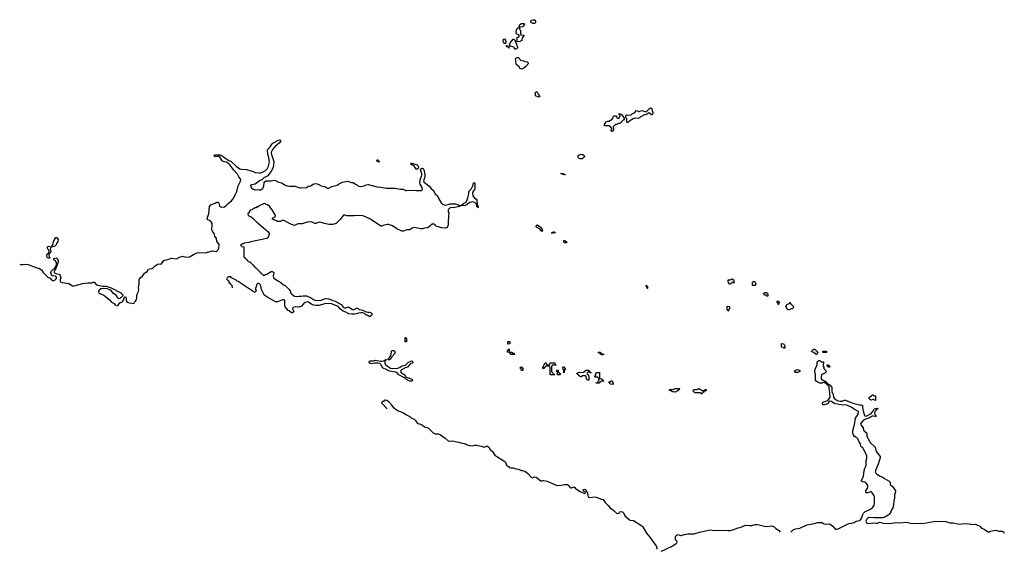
# Model space of a CAD drawing. Header units: inches. Extents: x 2547364 to 2752884, y 552026 to 708734.
# Tile 12 of 85: x 2611430 to 2629910, y 628730 to 638721. Entities that reach past the tile are written whole.
import ezdxf

# ---------------------------------------------------------------- set-up
doc = ezdxf.new("R2010")
doc.units = ezdxf.units.IN
doc.header["$MEASUREMENT"] = 0
for name, color, linetype in [('C6613', 7, 'Continuous'), ('C6622', 7, 'Continuous'), ('C6623', 7, 'Continuous')]:
    doc.layers.add(name, color=color, linetype=linetype)

msp = doc.modelspace()

# ---------------------------------------------------------------- linework, layer by layer
at = {"layer": 'C6613', "color": 6}
for points in [[(2613250, 633348), (2613270, 633350), (2613281, 633359), (2613310, 633399), (2613350, 633410), (2613362, 633418), (2613381, 633450), (2613395, 633505), (2613407, 633513), (2613414, 633510), (2613427, 633490), (2613427, 633447), (2613435, 633430), (2613450, 633415), (2613470, 633403), (2613490, 633398), (2613571, 633389), (2613584, 633410), (2613606, 633434), (2613620, 633460), (2613628, 633490), (2613630, 633550), (2613663, 633610), (2613667, 633650), (2613663, 633690), (2613672, 633748), (2613673, 633830), (2613677, 633850), (2613690, 633870), (2613737, 633903), (2613770, 633955), (2613825, 633990), (2613850, 634030), (2613870, 634039), (2613910, 634043), (2613928, 634052), (2613970, 634093), (2614029, 634131), (2614068, 634128), (2614090, 634133), (2614106, 634150), (2614129, 634191), (2614150, 634204), (2614210, 634215), (2614270, 634237), (2614370, 634228), (2614390, 634235), (2614409, 634251), (2614490, 634275), (2614530, 634266), (2614610, 634260), (2614632, 634268), (2614690, 634311), (2614758, 634342), (2614790, 634346), (2614910, 634339), (2615050, 634374), (2615115, 634365), (2615130, 634370), (2615150, 634390), (2615168, 634430), (2615174, 634490), (2615170, 634510), (2615133, 634550), (2615127, 634610), (2615092, 634650), (2615081, 634701), (2615046, 634746), (2615036, 634770), (2615044, 634870), (2615041, 634890), (2615024, 634924), (2615014, 634934), (2614990, 634950), (2614960, 634960), (2614949, 634970), (2614946, 634990), (2614980, 635070), (2614995, 635210), (2615017, 635243), (2615098, 635270), (2615130, 635294), (2615150, 635294), (2615163, 635283), (2615170, 635272), (2615183, 635223), (2615204, 635204), (2615250, 635200), (2615274, 635206), (2615299, 635221), (2615350, 635270), (2615406, 635314), (2615430, 635350), (2615450, 635370), (2615475, 635430), (2615508, 635490), (2615530, 635601), (2615577, 635683), (2615580, 635710), (2615573, 635733), (2615546, 635770), (2615519, 635819), (2615450, 635893), (2615376, 635996), (2615333, 636033), (2615310, 636043), (2615270, 636052), (2615233, 636070), (2615190, 636130), (2615170, 636147), (2615150, 636150), (2615110, 636144), (2615089, 636150), (2615078, 636170), (2615090, 636182), (2615190, 636181), (2615230, 636165), (2615252, 636152), (2615283, 636123), (2615356, 636076), (2615390, 636060), (2615499, 635959), (2615559, 635919), (2615590, 635912), (2615690, 635904), (2615810, 635870), (2615850, 635850), (2615930, 635842), (2615955, 635845), (2615999, 635861), (2616037, 635883), (2616079, 635922), (2616094, 635950), (2616116, 636050), (2616104, 636130), (2616085, 636190), (2616082, 636270), (2616089, 636290), (2616130, 636330), (2616170, 636390), (2616181, 636399), (2616290, 636457), (2616310, 636463), (2616318, 636458), (2616323, 636450), (2616322, 636430), (2616310, 636410), (2616219, 636330), (2616178, 636282), (2616156, 636244), (2616152, 636210), (2616156, 636190), (2616190, 636091), (2616197, 636050), (2616188, 635950), (2616159, 635881), (2616116, 635830), (2616090, 635789), (2616014, 635746), (2615982, 635718), (2615930, 635695), (2615850, 635632), (2615781, 635619), (2615768, 635612), (2615764, 635590), (2615781, 635561), (2615815, 635535), (2615850, 635525), (2615890, 635532), (2615922, 635522), (2615938, 635522), (2615954, 635526), (2615989, 635550), (2616003, 635570), (2616010, 635590), (2616016, 635664), (2616025, 635675), (2616049, 635690), (2616070, 635695), (2616150, 635690), (2616210, 635702), (2616230, 635697), (2616285, 635665), (2616350, 635653), (2616398, 635618), (2616450, 635596), (2616490, 635590), (2616594, 635594), (2616690, 635563), (2616710, 635560), (2616810, 635570), (2616850, 635590), (2616890, 635599), (2616950, 635635), (2616990, 635641), (2617030, 635628), (2617090, 635599), (2617150, 635588), (2617190, 635570), (2617210, 635556), (2617230, 635553), (2617290, 635588), (2617390, 635612), (2617413, 635630), (2617490, 635668), (2617590, 635686), (2617650, 635664), (2617690, 635663), (2617730, 635631), (2617770, 635610), (2617790, 635594), (2617830, 635585), (2617890, 635599), (2617941, 635619), (2617970, 635622), (2618138, 635578), (2618210, 635574), (2618310, 635556), (2618475, 635555), (2618570, 635533), (2618630, 635533), (2618670, 635513), (2618690, 635508), (2618830, 635519), (2618871, 635511), (2618952, 635508), (2618970, 635511), (2618989, 635530), (2618984, 635570), (2618947, 635630), (2618942, 635670), (2618952, 635730), (2618980, 635790), (2618975, 635830), (2618953, 635890), (2618970, 635925), (2618990, 635931), (2619002, 635922), (2619016, 635896), (2619034, 635810), (2619033, 635770), (2619011, 635691), (2619016, 635676), (2619113, 635593), (2619150, 635551), (2619190, 635517), (2619230, 635450), (2619271, 635410), (2619295, 635355), (2619339, 635279), (2619370, 635255), (2619410, 635238), (2619441, 635239), (2619470, 635250), (2619510, 635259), (2619610, 635259), (2619651, 635250), (2619674, 635234), (2619710, 635231), (2619725, 635235), (2619769, 635270), (2619807, 635293), (2619824, 635316), (2619841, 635370), (2619857, 635450), (2619858, 635490), (2619910, 635550), (2619925, 635575), (2619943, 635610), (2619950, 635654), (2619970, 635654), (2619973, 635550), (2619967, 635530), (2619934, 635486), (2619930, 635470), (2619933, 635410), (2619957, 635377), (2619996, 635350), (2620000, 635345)], [(2620000, 635263), (2619990, 635266), (2619970, 635288), (2619930, 635295), (2619909, 635289), (2619870, 635288), (2619831, 635249), (2619791, 635229), (2619750, 635221), (2619710, 635226), (2619698, 635222), (2619694, 635210), (2619590, 635189), (2619510, 635186), (2619490, 635166), (2619478, 635162), (2619474, 635150), (2619474, 635110), (2619482, 635090), (2619482, 635070), (2619478, 635050), (2619481, 635010), (2619471, 634929), (2619471, 634850), (2619450, 634810), (2619430, 634801), (2619350, 634810), (2619290, 634830), (2619255, 634835), (2619232, 634850), (2619210, 634874), (2619190, 634886), (2619170, 634878), (2619130, 634841), (2619090, 634812), (2619073, 634807), (2619030, 634805), (2618990, 634793), (2618950, 634791), (2618870, 634810), (2618827, 634813), (2618796, 634804), (2618750, 634769), (2618690, 634770), (2618632, 634748), (2618610, 634746), (2618590, 634750), (2618508, 634788), (2618430, 634844), (2618350, 634871), (2618326, 634874), (2618251, 634850), (2618230, 634838), (2618210, 634840), (2618013, 634973), (2617919, 635019), (2617870, 635035), (2617770, 635044), (2617710, 635032), (2617570, 635035), (2617530, 635045), (2617510, 635045), (2617481, 635019), (2617450, 634970), (2617390, 634909), (2617370, 634893), (2617310, 634873), (2617230, 634874), (2617150, 634890), (2617090, 634910), (2617050, 634913), (2617030, 634910), (2616990, 634889), (2616970, 634889), (2616918, 634918), (2616884, 634924), (2616824, 634916), (2616730, 634882), (2616650, 634882), (2616590, 634850), (2616530, 634870), (2616390, 634946), (2616356, 634944), (2616318, 634930), (2616287, 634927), (2616270, 634929), (2616250, 634943), (2616178, 634970), (2616178, 634990), (2616230, 635025), (2616229, 635050), (2616213, 635070), (2616170, 635148), (2616134, 635194), (2616130, 635206), (2616110, 635226), (2616090, 635226), (2616082, 635242), (2616050, 635246), (2616042, 635262), (2616030, 635266), (2615998, 635262), (2615990, 635246), (2615958, 635242), (2615950, 635226), (2615918, 635222), (2615910, 635206), (2615878, 635202), (2615870, 635186), (2615838, 635182), (2615830, 635166), (2615798, 635162), (2615790, 635146), (2615758, 635142), (2615753, 635127), (2615738, 635122), (2615734, 635090), (2615718, 635082), (2615714, 635070), (2615718, 635038), (2615775, 635015), (2615821, 634981), (2615871, 634930), (2616090, 634739), (2616111, 634710), (2616113, 634690), (2616094, 634630), (2616070, 634608), (2615770, 634549), (2615730, 634536), (2615650, 634519), (2615630, 634509), (2615610, 634508), (2615574, 634490), (2615578, 634478), (2615594, 634470), (2615598, 634458), (2615630, 634454), (2615634, 634450), (2615634, 634270), (2615638, 634258), (2615653, 634253), (2615658, 634238), (2615670, 634234), (2615678, 634218), (2615692, 634212), (2615698, 634198), (2615714, 634190), (2615718, 634178), (2615754, 634170), (2615758, 634158), (2615770, 634154), (2615778, 634138), (2615790, 634134), (2615798, 634118), (2615810, 634114), (2615818, 634098), (2615830, 634094), (2615838, 634078), (2615850, 634074), (2615858, 634058), (2615870, 634054), (2615878, 634038), (2615894, 634030), (2615898, 634018), (2615914, 634010), (2615918, 633998), (2615930, 633994), (2615938, 633978), (2615950, 633974), (2615958, 633958), (2615970, 633954), (2615978, 633938), (2615994, 633930), (2615998, 633918), (2616010, 633914), (2616034, 633926), (2616070, 633936), (2616150, 633988), (2616170, 633988), (2616195, 633975), (2616201, 633970), (2616185, 633910), (2616196, 633870), (2616274, 633814), (2616330, 633785), (2616380, 633740), (2616417, 633717), (2616490, 633650), (2616510, 633611), (2616515, 633590), (2616540, 633560), (2616590, 633528), (2616630, 633518), (2616670, 633525), (2616710, 633522), (2616750, 633530), (2616810, 633530), (2616890, 633503), (2616944, 633464), (2616990, 633445), (2617090, 633450), (2617170, 633480), (2617230, 633477), (2617305, 633445), (2617353, 633433), (2617466, 633370), (2617499, 633319), (2617524, 633304), (2617550, 633303), (2617590, 633317), (2617610, 633317), (2617630, 633308), (2617662, 633282), (2617690, 633270), (2617710, 633275), (2617750, 633302), (2617770, 633302), (2617810, 633276), (2617870, 633262), (2617915, 633235), (2617963, 633223), (2617990, 633223), (2618025, 633210), (2618045, 633190), (2618038, 633170), (2618010, 633141), (2617990, 633146), (2617950, 633167), (2617930, 633169), (2617900, 633200), (2617872, 633212), (2617830, 633214), (2617790, 633207), (2617750, 633190), (2617714, 633186), (2617667, 633187), (2617610, 633196), (2617550, 633225), (2617501, 633241), (2617450, 633283), (2617410, 633330), (2617270, 633386), (2617150, 633383), (2617050, 633347), (2616990, 633347), (2616950, 633354), (2616914, 633370), (2616853, 633413), (2616830, 633420), (2616790, 633407), (2616758, 633382), (2616710, 633333), (2616690, 633323), (2616670, 633318), (2616610, 633322), (2616558, 633310), (2616551, 633290), (2616571, 633250), (2616574, 633230), (2616550, 633209), (2616530, 633209), (2616490, 633248), (2616470, 633258), (2616410, 633326), (2616406, 633350), (2616406, 633450), (2616390, 633458), (2616370, 633455), (2616330, 633445), (2616270, 633420), (2616230, 633421), (2616070, 633510), (2616030, 633538), (2616010, 633565), (2615970, 633650), (2615957, 633717), (2615944, 633744), (2615930, 633757), (2615910, 633764), (2615899, 633761), (2615886, 633754), (2615878, 633742), (2615860, 633690), (2615858, 633670), (2615859, 633650), (2615867, 633630), (2615864, 633616), (2615850, 633595), (2615810, 633614), (2615530, 633802), (2615509, 633809), (2615490, 633828), (2615408, 633868), (2615390, 633886), (2615350, 633886), (2615338, 633882), (2615333, 633867), (2615318, 633862), (2615314, 633850), (2615318, 633838), (2615333, 633833), (2615338, 633818), (2615353, 633813), (2615358, 633778), (2615370, 633774), (2615378, 633758), (2615390, 633754), (2615398, 633738), (2615412, 633732), (2615416, 633684)], [(2611430, 634126), (2611450, 634119), (2611490, 634122), (2611512, 634128), (2611590, 634122), (2611666, 634086), (2611710, 634075), (2611750, 634057), (2611791, 634050), (2611838, 634018), (2611872, 633972), (2611950, 633890), (2611970, 633877), (2611992, 633872), (2612004, 633864), (2612018, 633838), (2612031, 633830), (2612050, 633821), (2612070, 633822), (2612090, 633828), (2612116, 633850), (2612122, 633870), (2612120, 633880), (2612115, 633890), (2612099, 633899), (2612047, 633907), (2612035, 633915), (2612027, 633927), (2612016, 633970), (2612021, 633990), (2612030, 634002), (2612095, 634065), (2612104, 634076), (2612110, 634098), (2612118, 634102), (2612120, 634150), (2612115, 634170), (2612097, 634197), (2612069, 634210), (2612068, 634230), (2612110, 634248), (2612130, 634242), (2612150, 634198), (2612150, 634158), (2612138, 634130), (2612130, 634089), (2612120, 634080), (2612110, 634046), (2612078, 634002), (2612074, 633990), (2612075, 633975), (2612083, 633963), (2612095, 633955), (2612125, 633945), (2612170, 633939), (2612181, 633930), (2612198, 633890), (2612200, 633870), (2612190, 633830), (2612190, 633810), (2612197, 633797), (2612225, 633785), (2612350, 633765), (2612422, 633722), (2612450, 633718), (2612572, 633748), (2612610, 633762), (2612710, 633774), (2612786, 633774), (2612810, 633791), (2612830, 633787), (2612866, 633746), (2612890, 633730), (2612990, 633714), (2613052, 633710), (2613150, 633684), (2613330, 633588), (2613366, 633550), (2613367, 633530), (2613310, 633482), (2613290, 633476), (2613270, 633495), (2613241, 633541), (2613190, 633574), (2613139, 633639), (2613070, 633661), (2613010, 633670), (2612950, 633662), (2612920, 633640), (2612914, 633630), (2612912, 633610), (2612918, 633590), (2612935, 633575), (2613010, 633544), (2613110, 633460), (2613151, 633411), (2613205, 633385), (2613218, 633370), (2613226, 633350)], [(2618328, 631410), (2618227, 631513), (2618226, 631530), (2618246, 631550), (2618268, 631552), (2618278, 631570), (2618290, 631574), (2618318, 631570), (2618350, 631548), (2618390, 631510), (2618405, 631485), (2618442, 631442), (2618519, 631379), (2618622, 631342), (2618690, 631292), (2618750, 631261), (2618778, 631238), (2618831, 631211), (2618850, 631195), (2618890, 631145), (2618910, 631130), (2618970, 631112), (2618990, 631101), (2619029, 631069), (2619090, 631050), (2619103, 631043), (2619190, 630955), (2619230, 630941), (2619290, 630937), (2619330, 630919), (2619415, 630855), (2619470, 630805), (2619490, 630800), (2619550, 630805), (2619670, 630784), (2619710, 630767), (2619770, 630757), (2619810, 630745), (2619830, 630730), (2619870, 630716), (2619930, 630715), (2619990, 630730), (2620000, 630728)]]:
    msp.add_lwpolyline(points, dxfattribs=at)
for points in [[(2618170, 636046), (2618147, 636047), (2618142, 636062), (2618126, 636070), (2618142, 636078), (2618148, 636092), (2618154, 636090), (2618158, 636078), (2618172, 636070), (2618174, 636050)], [(2618890, 635909), (2618870, 635914), (2618840, 635960), (2618810, 635984), (2618788, 635990), (2618768, 636010), (2618770, 636014), (2618778, 636022), (2618790, 636025), (2618810, 636021), (2618890, 635990), (2618902, 635982), (2618911, 635970), (2618915, 635950), (2618905, 635915)], [(2611970, 634239), (2611950, 634248), (2611939, 634270), (2611937, 634290), (2611941, 634310), (2611950, 634323), (2611978, 634342), (2611982, 634370), (2611976, 634390), (2611958, 634410), (2611950, 634429), (2611953, 634450), (2611970, 634465), (2612030, 634454), (2612033, 634470), (2612042, 634478), (2612056, 634504), (2612065, 634555), (2612110, 634627), (2612130, 634630), (2612153, 634590), (2612146, 634550), (2612123, 634517), (2612112, 634490), (2612090, 634467), (2612051, 634450), (2612015, 634445), (2612008, 634432), (2612002, 634410), (2612017, 634370), (2612014, 634350), (2611981, 634319), (2611975, 634290), (2611984, 634264), (2612001, 634250), (2611990, 634239)], [(2618670, 632666), (2618668, 632670), (2618666, 632730), (2618670, 632752), (2618678, 632738), (2618691, 632730), (2618690, 632668)], [(2618370, 632330), (2618346, 632330), (2618348, 632348), (2618380, 632380), (2618393, 632407), (2618410, 632470), (2618409, 632491), (2618418, 632502), (2618430, 632507), (2618450, 632507), (2618468, 632488), (2618474, 632470), (2618471, 632450), (2618417, 632383), (2618395, 632345)], [(2618430, 632163), (2618530, 632175), (2618570, 632188), (2618610, 632218), (2618670, 632230), (2618730, 632285), (2618790, 632307), (2618810, 632290), (2618810, 632270), (2618766, 632254), (2618750, 632244), (2618710, 632190), (2618650, 632170), (2618597, 632143), (2618583, 632130), (2618577, 632110), (2618591, 632090), (2618630, 632068), (2618650, 632050), (2618662, 632022), (2618681, 632001), (2618781, 631970), (2618801, 631950), (2618800, 631940), (2618790, 631930), (2618750, 631930), (2618706, 631946), (2618670, 631970), (2618663, 631983), (2618639, 631999), (2618547, 632047), (2618510, 632090), (2618490, 632097), (2618450, 632100), (2618370, 632117), (2618310, 632150), (2618251, 632171), (2618241, 632181), (2618217, 632237), (2618190, 632261), (2618153, 632267), (2618090, 632268), (2618030, 632251), (2618010, 632257), (2617992, 632270), (2617988, 632292), (2618010, 632310), (2618070, 632310), (2618110, 632320), (2618202, 632302), (2618230, 632302), (2618250, 632309), (2618289, 632311), (2618290, 632330), (2618314, 632330), (2618291, 632329), (2618291, 632311), (2618284, 632296), (2618286, 632266), (2618297, 632237), (2618307, 632227), (2618390, 632170)]]:
    msp.add_lwpolyline(points, close=True, dxfattribs=at)
at = {"layer": 'C6622', "color": 6}
for points in [[(2621443, 630000), (2621510, 629970), (2621590, 629972), (2621650, 629985), (2621710, 629983), (2621730, 629970), (2621750, 629940), (2621770, 629923), (2621790, 629922), (2621830, 629939), (2621850, 629930), (2621863, 629910), (2621878, 629898), (2621950, 629854), (2622030, 629815), (2622049, 629830), (2622043, 629843), (2622029, 629849), (2622010, 629870), (2622010, 629890), (2622030, 629898), (2622046, 629890), (2622061, 629870), (2622062, 629862), (2622090, 629832), (2622093, 629770), (2622109, 629749), (2622130, 629744), (2622210, 629757), (2622250, 629747), (2622350, 629709), (2622383, 629703), (2622417, 629650), (2622474, 629594), (2622510, 629550), (2622580, 629500), (2622630, 629445), (2622650, 629439), (2622674, 629446), (2622682, 629450), (2622688, 629470), (2622710, 629479), (2622745, 629470), (2622768, 629448), (2622780, 629410), (2622796, 629390), (2622870, 629327), (2622890, 629317), (2622950, 629307), (2623110, 629209), (2623125, 629190), (2623192, 629070), (2623256, 628996), (2623330, 628890), (2623376, 628836), (2623390, 628790), (2623390, 628770)], [(2625906, 629090), (2625926, 629114), (2625950, 629133), (2625994, 629150), (2626070, 629167), (2626110, 629181), (2626210, 629227), (2626316, 629244), (2626410, 629270), (2626490, 629273), (2626517, 629250), (2626550, 629240), (2626630, 629249), (2626650, 629237), (2626690, 629204), (2626725, 629165), (2626748, 629148), (2626770, 629144), (2626790, 629150), (2626990, 629250), (2627050, 629260), (2627090, 629274), (2627130, 629298), (2627190, 629310), (2627202, 629318), (2627228, 629350), (2627248, 629412), (2627270, 629450), (2627292, 629470), (2627397, 629523), (2627443, 629557), (2627468, 629590), (2627477, 629630), (2627474, 629710), (2627477, 629750), (2627470, 629770), (2627430, 629829), (2627410, 629845), (2627390, 629847), (2627349, 629829), (2627309, 629829), (2627309, 629870), (2627350, 629930), (2627346, 629970), (2627329, 630000)], [(2627769, 630000), (2627770, 629990), (2627777, 629977), (2627810, 629948), (2627830, 629924), (2627867, 629870), (2627870, 629850), (2627850, 629790), (2627850, 629730), (2627836, 629670), (2627830, 629610), (2627815, 629550), (2627793, 629510), (2627780, 629470), (2627750, 629423), (2627732, 629408), (2627670, 629371), (2627630, 629359), (2627470, 629357), (2627370, 629366), (2627346, 629354), (2627324, 629330), (2627310, 629290), (2627323, 629263), (2627350, 629250), (2627470, 629263), (2627510, 629258), (2627530, 629261), (2627570, 629277), (2627594, 629274), (2627638, 629258), (2627770, 629250), (2627870, 629269), (2627950, 629266), (2628070, 629278), (2628150, 629260), (2628270, 629253), (2628410, 629262), (2628610, 629295), (2628810, 629290), (2628886, 629266), (2628950, 629265), (2629059, 629239), (2629170, 629254), (2629250, 629248), (2629295, 629235), (2629370, 629239), (2629450, 629205), (2629483, 629163), (2629530, 629148), (2629575, 629115), (2629610, 629096), (2629630, 629098), (2629654, 629110), (2629750, 629129), (2629810, 629112), (2629870, 629110), (2629894, 629094), (2629910, 629070)], [(2623467, 628730), (2623530, 628757), (2623630, 628810), (2623650, 628814), (2623747, 628870), (2623767, 628890), (2623772, 628910), (2623765, 628925), (2623749, 628930), (2623736, 628950), (2623734, 628990), (2623750, 629030), (2623770, 629042), (2623790, 629045), (2623830, 629027), (2623848, 629028), (2623910, 629049), (2623970, 629060), (2624090, 629060), (2624190, 629092), (2624390, 629135), (2624470, 629124), (2624513, 629127), (2624570, 629120), (2624610, 629125), (2624730, 629120), (2624770, 629123), (2624855, 629145), (2624910, 629170), (2624950, 629180), (2625050, 629220), (2625130, 629213), (2625170, 629217), (2625233, 629233), (2625270, 629234), (2625310, 629227), (2625410, 629200), (2625450, 629199), (2625550, 629207), (2625590, 629189), (2625619, 629159), (2625670, 629126), (2625704, 629090)]]:
    msp.add_lwpolyline(points, dxfattribs=at)
at = {"layer": 'C6623', "color": 6}
for points in [[(2621090, 638648), (2621070, 638649), (2621028, 638670), (2621022, 638690), (2621029, 638710), (2621070, 638721), (2621090, 638718), (2621102, 638710), (2621111, 638691), (2621111, 638670)], [(2620770, 638306), (2620766, 638310), (2620766, 638390), (2620802, 638398), (2620806, 638430), (2620798, 638438), (2620790, 638438), (2620757, 638457), (2620749, 638469), (2620746, 638494), (2620753, 638527), (2620769, 638551), (2620790, 638572), (2620806, 638574), (2620809, 638610), (2620815, 638630), (2620850, 638651), (2620890, 638651), (2620902, 638630), (2620882, 638598), (2620870, 638589), (2620822, 638578), (2620813, 638567), (2620812, 638550), (2620827, 638510), (2620832, 638452), (2620838, 638438), (2620894, 638430), (2620893, 638407), (2620878, 638402), (2620870, 638386), (2620858, 638382), (2620852, 638330), (2620834, 638326), (2620830, 638309)], [(2620550, 638266), (2620536, 638276), (2620530, 638275), (2620510, 638298), (2620505, 638310), (2620510, 638352), (2620530, 638358), (2620550, 638332), (2620557, 638310)], [(2620730, 638169), (2620709, 638189), (2620703, 638203), (2620645, 638225), (2620625, 638245), (2620629, 638270), (2620637, 638283), (2620690, 638354), (2620713, 638353), (2620734, 638310), (2620734, 638290), (2620754, 638270), (2620754, 638250), (2620771, 638211), (2620771, 638190), (2620750, 638169)], [(2620610, 638186), (2620602, 638202), (2620569, 638210), (2620570, 638234), (2620591, 638231), (2620594, 638214), (2620612, 638212), (2620614, 638186)], [(2620850, 637789), (2620809, 637809), (2620808, 637830), (2620770, 637868), (2620755, 637875), (2620749, 637890), (2620738, 637990), (2620755, 638005), (2620769, 638011), (2620791, 638011), (2620811, 637991), (2620818, 637970), (2620830, 637961), (2620886, 637946), (2620910, 637935), (2620954, 637930), (2620972, 637910), (2620971, 637890), (2620951, 637869), (2620937, 637843), (2620888, 637812), (2620870, 637795)], [(2621170, 637262), (2621109, 637289), (2621109, 637350), (2621130, 637371), (2621150, 637351), (2621156, 637330), (2621185, 637290), (2621190, 637268)], [(2623290, 636926), (2623282, 636942), (2623266, 636950), (2623262, 636962), (2623230, 636966), (2623214, 636950), (2623174, 636930), (2623130, 636926), (2623124, 636916), (2623074, 636890), (2623064, 636876), (2623050, 636868), (2623030, 636862), (2622970, 636868), (2622944, 636856), (2622881, 636819), (2622870, 636806), (2622858, 636802), (2622850, 636788), (2622830, 636786), (2622826, 636790), (2622828, 636850), (2622806, 636890), (2622810, 636934), (2622846, 636926), (2622909, 636931), (2622928, 636950), (2622969, 636971), (2623010, 637012), (2623034, 637010), (2623038, 636998), (2623050, 636994), (2623086, 637010), (2623110, 637011), (2623190, 636992), (2623250, 637051), (2623270, 637062), (2623292, 637050), (2623298, 636998), (2623314, 636990), (2623314, 636950), (2623298, 636942)], [(2622550, 636622), (2622530, 636626), (2622529, 636651), (2622542, 636658), (2622546, 636670), (2622542, 636682), (2622530, 636686), (2622518, 636710), (2622490, 636729), (2622409, 636729), (2622409, 636750), (2622417, 636770), (2622438, 636802), (2622469, 636811), (2622490, 636811), (2622549, 636850), (2622564, 636870), (2622570, 636892), (2622590, 636911), (2622630, 636914), (2622631, 636890), (2622650, 636871), (2622670, 636871), (2622682, 636878), (2622698, 636918), (2622686, 636930), (2622682, 636942), (2622666, 636950), (2622670, 636954), (2622712, 636952), (2622718, 636938), (2622730, 636934), (2622765, 636890), (2622774, 636870), (2622774, 636850), (2622765, 636835), (2622754, 636830), (2622694, 636770), (2622670, 636768), (2622631, 636749), (2622611, 636749), (2622572, 636710), (2622574, 636650), (2622570, 636629)], [(2621950, 636108), (2621930, 636115), (2621915, 636130), (2621910, 636146), (2621915, 636170), (2621950, 636187), (2621970, 636191), (2621992, 636190), (2622025, 636170), (2622031, 636150), (2622025, 636135), (2622010, 636128), (2621990, 636108)], [(2621670, 635806), (2621626, 635810), (2621622, 635822), (2621590, 635826), (2621586, 635830), (2621590, 635834), (2621628, 635832), (2621634, 635830), (2621638, 635818), (2621652, 635812), (2621670, 635811)], [(2621230, 634742), (2621218, 634750), (2621201, 634781), (2621130, 634819), (2621124, 634830), (2621130, 634862), (2621150, 634863), (2621201, 634830), (2621215, 634815), (2621238, 634770), (2621242, 634750)], [(2621470, 634709), (2621462, 634722), (2621450, 634726), (2621438, 634722), (2621434, 634710), (2621409, 634710), (2621422, 634718), (2621426, 634730), (2621469, 634731), (2621472, 634730), (2621474, 634710)], [(2621690, 634526), (2621650, 634528), (2621646, 634570), (2621671, 634571), (2621674, 634554), (2621690, 634552), (2621694, 634530)], [(2623210, 633668), (2623202, 633702), (2623188, 633710), (2623186, 633730), (2623190, 633734), (2623198, 633718), (2623212, 633712), (2623214, 633670)], [(2624827, 633767), (2624822, 633782), (2624810, 633786), (2624798, 633782), (2624793, 633767), (2624778, 633762), (2624770, 633748), (2624746, 633750), (2624742, 633782), (2624728, 633790), (2624726, 633830), (2624767, 633833), (2624782, 633838), (2624790, 633852), (2624810, 633852), (2624818, 633838), (2624832, 633830), (2624834, 633770)], [(2625190, 633726), (2625186, 633730), (2625186, 633790), (2625202, 633798), (2625210, 633812), (2625218, 633798), (2625232, 633792), (2625238, 633758), (2625252, 633750), (2625238, 633742), (2625230, 633726)], [(2625470, 633528), (2625448, 633528), (2625442, 633542), (2625410, 633546), (2625402, 633562), (2625390, 633566), (2625390, 633574), (2625402, 633578), (2625410, 633592), (2625453, 633593), (2625458, 633578), (2625474, 633570)], [(2624730, 633246), (2624722, 633262), (2624706, 633270), (2624706, 633330), (2624710, 633334), (2624747, 633333), (2624753, 633327), (2624752, 633288), (2624738, 633282), (2624734, 633250)], [(2625670, 633366), (2625666, 633370), (2625662, 633402), (2625648, 633408), (2625650, 633434), (2625670, 633434), (2625678, 633418), (2625692, 633412), (2625690, 633406), (2625678, 633402), (2625674, 633370)], [(2625850, 633266), (2625842, 633282), (2625828, 633288), (2625822, 633322), (2625806, 633330), (2625822, 633338), (2625828, 633370), (2625862, 633378), (2625866, 633390), (2625882, 633398), (2625890, 633414), (2625898, 633378), (2625910, 633374), (2625954, 633330), (2625953, 633313), (2625931, 633289), (2625910, 633288), (2625870, 633268)], [(2620590, 632626), (2620589, 632671), (2620630, 632671), (2620630, 632628)], [(2625770, 632546), (2625762, 632562), (2625729, 632569), (2625726, 632610), (2625730, 632634), (2625774, 632630), (2625778, 632598), (2625792, 632590), (2625794, 632550), (2625790, 632546)], [(2620710, 632426), (2620650, 632428), (2620646, 632446), (2620628, 632450), (2620626, 632466), (2620588, 632470), (2620586, 632510), (2620602, 632518), (2620610, 632534), (2620614, 632530), (2620614, 632490), (2620618, 632478), (2620633, 632473), (2620670, 632471), (2620678, 632458), (2620712, 632452), (2620714, 632430)], [(2622370, 632408), (2622362, 632422), (2622330, 632428), (2622326, 632446), (2622310, 632448), (2622306, 632466), (2622294, 632466), (2622290, 632468), (2622289, 632471), (2622330, 632471), (2622334, 632454), (2622354, 632450), (2622358, 632438), (2622390, 632432), (2622392, 632428), (2622378, 632422)], [(2626370, 632426), (2626366, 632446), (2626350, 632448), (2626346, 632466), (2626306, 632470), (2626302, 632482), (2626290, 632486), (2626290, 632492), (2626306, 632494), (2626310, 632514), (2626322, 632518), (2626326, 632530), (2626354, 632530), (2626358, 632518), (2626370, 632514), (2626378, 632498), (2626390, 632494), (2626398, 632478), (2626412, 632472), (2626410, 632466), (2626398, 632462), (2626390, 632426)], [(2626510, 632466), (2626506, 632470), (2626506, 632490), (2626510, 632494), (2626570, 632492), (2626574, 632490), (2626574, 632470), (2626570, 632468)], [(2621330, 632234), (2621370, 632234), (2621382, 632238), (2621386, 632270), (2621390, 632272), (2621471, 632271), (2621478, 632238), (2621490, 632234), (2621493, 632227), (2621433, 632227), (2621418, 632222), (2621412, 632190), (2621414, 632110), (2621418, 632098), (2621430, 632094), (2621434, 632074), (2621451, 632071), (2621454, 632054), (2621474, 632050), (2621470, 632046), (2621390, 632046), (2621386, 632050), (2621388, 632170), (2621382, 632202), (2621367, 632207), (2621313, 632207), (2621298, 632202), (2621294, 632190), (2621278, 632182), (2621270, 632166), (2621247, 632167), (2621248, 632192), (2621262, 632198), (2621266, 632230), (2621282, 632238), (2621290, 632274), (2621310, 632274), (2621318, 632238)], [(2626610, 632186), (2626602, 632202), (2626590, 632206), (2626587, 632233), (2626610, 632234), (2626618, 632218), (2626634, 632210), (2626630, 632188)], [(2620850, 632126), (2620842, 632162), (2620826, 632170), (2620827, 632193), (2620850, 632194), (2620858, 632178), (2620874, 632170), (2620874, 632130), (2620870, 632126)], [(2621570, 632046), (2621527, 632047), (2621526, 632106), (2621508, 632110), (2621510, 632134), (2621530, 632134), (2621534, 632130), (2621538, 632098), (2621550, 632094), (2621558, 632078), (2621574, 632070), (2621574, 632050)], [(2621650, 632086), (2621646, 632090), (2621646, 632130), (2621642, 632142), (2621628, 632150), (2621626, 632190), (2621630, 632194), (2621650, 632194), (2621658, 632178), (2621671, 632171), (2621671, 632149), (2621654, 632146)], [(2622130, 632086), (2622122, 632102), (2622110, 632106), (2622098, 632102), (2622093, 632087), (2622078, 632082), (2622074, 632070), (2622078, 632058), (2622093, 632053), (2622098, 632038), (2622114, 632030), (2622114, 631950), (2622110, 631946), (2622090, 631946), (2622082, 631962), (2622067, 631967), (2622062, 632022), (2622050, 632026), (2621990, 632026), (2621978, 632022), (2621970, 632008), (2621948, 632008), (2621942, 632022), (2621926, 632030), (2621922, 632042), (2621906, 632050), (2621902, 632062), (2621890, 632066), (2621890, 632074), (2621902, 632078), (2621906, 632090), (2621913, 632093), (2622010, 632094), (2622022, 632098), (2622026, 632110), (2622042, 632118), (2622050, 632134), (2622110, 632132), (2622114, 632114), (2622134, 632110), (2622138, 632098), (2622154, 632090), (2622150, 632086)], [(2622310, 631888), (2622246, 631890), (2622250, 631894), (2622282, 631898), (2622288, 631930), (2622302, 631938), (2622306, 631950), (2622302, 631982), (2622290, 631986), (2622282, 632002), (2622270, 632006), (2622230, 632006), (2622226, 632010), (2622226, 632030), (2622242, 632038), (2622246, 632050), (2622250, 632092), (2622311, 632090), (2622314, 631990), (2622318, 631978), (2622354, 631970), (2622358, 631958), (2622374, 631950), (2622378, 631938), (2622394, 631930), (2622390, 631926), (2622350, 631926), (2622338, 631922), (2622334, 631910), (2622314, 631906)], [(2625990, 632089), (2625968, 632110), (2625986, 632130), (2626024, 632144), (2626050, 632142), (2626074, 632130), (2626074, 632110), (2626030, 632089)], [(2622570, 631866), (2622510, 631869), (2622502, 631902), (2622490, 631906), (2622487, 631913), (2622522, 631918), (2622528, 631932), (2622553, 631933), (2622554, 631910), (2622571, 631891)], [(2623730, 631718), (2623708, 631728), (2623670, 631729), (2623666, 631746), (2623628, 631750), (2623626, 631770), (2623650, 631774), (2623690, 631772), (2623731, 631791), (2623812, 631790), (2623810, 631766), (2623798, 631762), (2623791, 631749), (2623770, 631746), (2623750, 631726)], [(2624230, 631754), (2624270, 631754), (2624282, 631758), (2624290, 631772), (2624312, 631772), (2624314, 631750), (2624298, 631742), (2624291, 631729), (2624258, 631722), (2624254, 631710), (2624238, 631702), (2624230, 631686), (2624222, 631702), (2624207, 631707), (2624110, 631708), (2624090, 631718), (2624078, 631730), (2624068, 631752), (2624076, 631764), (2624090, 631772), (2624147, 631773), (2624162, 631778), (2624166, 631790), (2624172, 631792), (2624192, 631792), (2624198, 631778), (2624214, 631770), (2624218, 631758)], [(2627490, 631566), (2627469, 631569), (2627462, 631582), (2627450, 631586), (2627408, 631570), (2627382, 631590), (2627370, 631614), (2627410, 631652), (2627426, 631654), (2627428, 631670), (2627450, 631671), (2627458, 631658), (2627470, 631651), (2627491, 631650)]]:
    msp.add_lwpolyline(points, close=True, dxfattribs=at)
for points in [[(2620000, 635345), (2620011, 635330), (2620014, 635250), (2620018, 635238), (2620031, 635230), (2620032, 635188), (2620026, 635190), (2620022, 635202), (2620010, 635206), (2620007, 635247), (2620002, 635262), (2620000, 635263)], [(2627329, 630000), (2627326, 630006), (2627310, 630021), (2627290, 630032), (2627250, 630036), (2627229, 630050), (2627230, 630070), (2627266, 630134), (2627278, 630250), (2627290, 630290), (2627314, 630330), (2627319, 630350), (2627320, 630430), (2627328, 630472), (2627330, 630530), (2627270, 630653), (2627253, 630673), (2627219, 630699), (2627210, 630750), (2627184, 630790), (2627164, 630844), (2627150, 630859), (2627128, 630870), (2627110, 630888), (2627089, 630890), (2627088, 630910), (2627079, 630919), (2627069, 630949), (2627070, 631010), (2627097, 631110), (2627117, 631230), (2627167, 631310), (2627172, 631350), (2627164, 631364), (2627139, 631379), (2627110, 631390), (2627037, 631437), (2626970, 631470), (2626950, 631476), (2626850, 631483), (2626740, 631500), (2626714, 631510), (2626666, 631546), (2626630, 631549), (2626619, 631541), (2626599, 631510), (2626590, 631504), (2626530, 631482), (2626510, 631481), (2626505, 631485), (2626496, 631510), (2626506, 631534), (2626595, 631565), (2626607, 631573), (2626631, 631609), (2626642, 631630), (2626638, 631710), (2626630, 631746), (2626626, 631806), (2626620, 631820), (2626589, 631850), (2626585, 631865), (2626570, 631870), (2626563, 631883), (2626530, 631904), (2626510, 631901), (2626490, 631889), (2626450, 631892), (2626409, 631910), (2626378, 631930), (2626369, 631949), (2626369, 632050), (2626353, 632110), (2626353, 632130), (2626374, 632186), (2626398, 632230), (2626398, 632290), (2626430, 632314), (2626450, 632314), (2626473, 632293), (2626514, 632290), (2626512, 632210), (2626525, 632190), (2626524, 632164), (2626571, 632111), (2626534, 632070), (2626510, 632068), (2626478, 632042), (2626471, 632029), (2626474, 631974), (2626495, 631955), (2626520, 631940), (2626551, 631930), (2626570, 631911), (2626576, 631896), (2626591, 631890), (2626597, 631877), (2626610, 631874), (2626641, 631850), (2626670, 631810), (2626676, 631776), (2626673, 631730), (2626698, 631678), (2626705, 631630), (2626719, 631610), (2626755, 631575), (2626790, 631558), (2626830, 631552), (2626870, 631555), (2626910, 631568), (2626932, 631568), (2627070, 631514), (2627190, 631482), (2627210, 631479), (2627230, 631484), (2627248, 631468), (2627250, 631430), (2627266, 631346), (2627285, 631285), (2627294, 631274), (2627310, 631270), (2627330, 631275), (2627410, 631319), (2627443, 631357), (2627470, 631408), (2627490, 631416), (2627518, 631418), (2627537, 631417), (2627542, 631410), (2627520, 631400), (2627482, 631358), (2627473, 631330), (2627482, 631302), (2627511, 631269), (2627490, 631264), (2627453, 631273), (2627430, 631269), (2627410, 631255), (2627350, 631225), (2627290, 631206), (2627258, 631182), (2627220, 631140), (2627214, 631130), (2627215, 631110), (2627262, 631050), (2627270, 631010), (2627277, 630997), (2627327, 630950), (2627330, 630890), (2627378, 630798), (2627394, 630774), (2627488, 630690), (2627506, 630606), (2627578, 630510), (2627579, 630490), (2627542, 630370), (2627494, 630250), (2627490, 630210), (2627496, 630196), (2627517, 630177), (2627582, 630142), (2627630, 630124), (2627661, 630101), (2627750, 630050), (2627766, 630030), (2627769, 630000)], [(2620000, 630728), (2620090, 630709), (2620130, 630692), (2620150, 630690), (2620190, 630706), (2620210, 630705), (2620240, 630680), (2620253, 630650), (2620303, 630603), (2620350, 630538), (2620388, 630510), (2620538, 630418), (2620547, 630407), (2620558, 630370), (2620570, 630350), (2620607, 630327), (2620630, 630304), (2620650, 630297), (2620690, 630298), (2620743, 630283), (2620790, 630275), (2620830, 630257), (2620850, 630250), (2620870, 630250), (2620914, 630234), (2620961, 630201), (2621037, 630117), (2621050, 630114), (2621090, 630130), (2621126, 630126), (2621210, 630056), (2621230, 630053), (2621250, 630062), (2621270, 630063), (2621330, 630051), (2621443, 630000)]]:
    msp.add_lwpolyline(points, dxfattribs=at)

doc.saveas('drawing.dxf')
